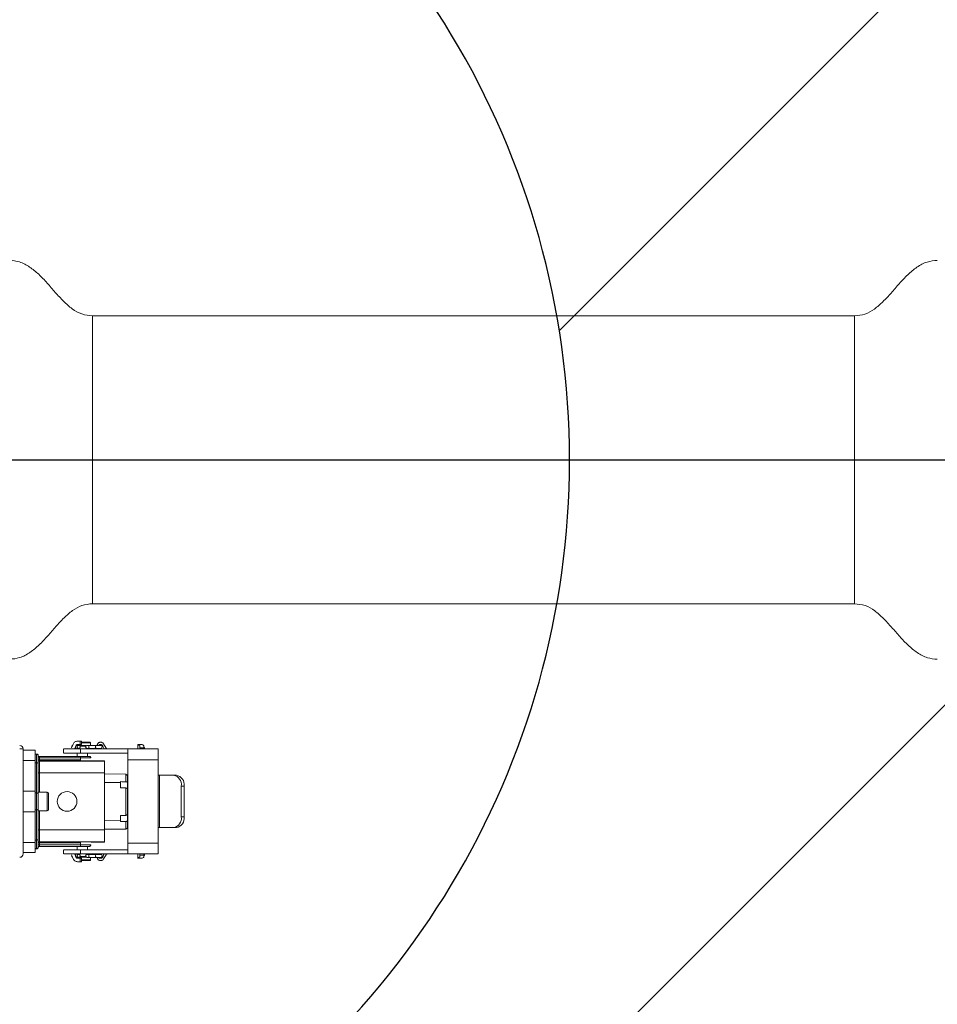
# Model space of a CAD drawing. Header units: millimetres. Extents: x 46 to 192, y 52 to 259.
# Tile 14 of 17: x 113 to 127, y 201 to 216. Entities that reach past the tile are written whole.
import ezdxf

# ---------------------------------------------------------------- set-up
doc = ezdxf.new("R2010")
doc.units = ezdxf.units.MM
doc.layers.add('标注层', color=3, linetype='Continuous')

msp = doc.modelspace()

# ---------------------------------------------------------------- hatches: boundary and pattern name
at = {"layer": '标注层'}
h = msp.add_hatch(dxfattribs=at)
h.set_pattern_fill('ANSI31', color=256, scale=2.5, style=0)
edge = h.paths.add_edge_path(flags=0)
edge.add_line((115.11589, 198.57319), (115.11589, 169.39951))
edge.add_arc((109.41589, 209.32468), 40.33, 278.125046, 441.874954)
edge.add_line((115.11589, 249.24985), (115.11589, 220.07617))
edge.add_arc((109.41589, 209.32468), 12.169, -62.069298, 62.069298, ccw=False)

# ---------------------------------------------------------------- linework, layer by layer
at = {"color": 7, "linetype": 'Continuous', "lineweight": 18}
for p, q in [((125.79089, 211.44968), (114.54089, 211.44968)), ((114.54089, 207.19968), (125.79089, 207.19968)), ((113.46589, 205.05468), (113.51589, 205.05468)), ((113.51589, 205.05468), (113.51589, 204.33468)), ((114.11089, 205.05484), (114.11089, 204.99453)), ((114.23019, 205.06911), (114.25528, 205.12638)), ((114.2757, 205.05468), (114.29786, 205.10525)), ((114.30935, 205.10699), (114.30289, 205.10525)), ((114.3367, 205.10718), (114.30931, 205.10718)), ((114.31589, 205.06218), (114.31589, 205.05468)), ((114.31915, 205.16968), (114.35748, 205.16968)), ((114.35748, 205.11968), (114.31915, 205.11968)), ((114.35748, 205.16968), (114.35748, 205.11968)), ((114.378, 205.16968), (114.35748, 205.16968)), ((114.378, 205.11968), (114.35748, 205.11968)), ((114.36136, 205.05468), (114.36136, 204.99468)), ((114.36136, 205.05468), (115.03248, 205.05468)), ((114.378, 205.16968), (114.378, 205.11968)), ((114.378, 205.15468), (114.50089, 205.15468)), ((114.49379, 205.10718), (114.46089, 205.10718)), ((114.46089, 205.06218), (114.49379, 205.06218)), ((114.46589, 205.05468), (114.46589, 205.06218)), ((114.59379, 205.10718), (114.49379, 205.10718)), ((114.49379, 205.06218), (114.59379, 205.06218)), ((114.51089, 205.14468), (114.50775, 205.1445)), ((114.51089, 205.10718), (114.51089, 205.14481)), ((114.66089, 205.10718), (114.59379, 205.10718)), ((114.59379, 205.06218), (114.66089, 205.06218)), ((114.60433, 205.10718), (114.61781, 205.13006)), ((114.61374, 205.06218), (114.61065, 205.05468)), ((114.63688, 205.10718), (114.64342, 205.11135)), ((114.64343, 205.11135), (114.63725, 205.10718)), ((114.71113, 205.05468), (114.69324, 205.09803)), ((114.70397, 205.13006), (114.74114, 205.06699)), ((115.03248, 205.05468), (115.06089, 205.05437)), ((115.03248, 205.05468), (115.51089, 205.05468)), ((115.27379, 205.11968), (115.21065, 205.11968)), ((115.21089, 205.11981), (115.21089, 205.05468)), ((115.23919, 205.09945), (115.24121, 205.09562)), ((115.23919, 205.08171), (115.23919, 205.09945)), ((115.24121, 205.07319), (115.24121, 205.09562)), ((115.24121, 205.05468), (115.24121, 205.07319)), ((115.24121, 205.07319), (115.30121, 205.07319)), ((115.27089, 205.11977), (115.27089, 205.11968)), ((115.30121, 205.07319), (115.30121, 205.09645)), ((115.30121, 205.08109), (115.30831, 205.07319)), ((115.30121, 205.07319), (115.30121, 205.05468)), ((115.30831, 205.07319), (115.30831, 205.05468)), ((113.51589, 205.03468), (113.69589, 205.03468)), ((113.69589, 204.88468), (113.69589, 205.03468)), ((113.69589, 204.97968), (113.71589, 204.97968)), ((113.69589, 204.97536), (113.71589, 204.97536)), ((113.71589, 204.97536), (113.71589, 204.97968)), ((113.71589, 204.97968), (113.71589, 204.97968)), ((113.71589, 204.85037), (113.71589, 204.97536)), ((113.74069, 204.95669), (113.74069, 204.9578)), ((113.74069, 204.9578), (113.74069, 204.9578)), ((113.74089, 204.9534), (113.74069, 204.95669)), ((113.74089, 204.92107), (113.75589, 204.92107)), ((113.75557, 204.94468), (113.75557, 204.94357)), ((114.31589, 204.94468), (113.75557, 204.94468)), ((114.36589, 204.94357), (113.75557, 204.94357)), ((113.75589, 204.94047), (113.75589, 204.92107)), ((113.75589, 204.92107), (113.75589, 204.89324)), ((113.75589, 204.92107), (114.36589, 204.92107)), ((114.3118, 204.9978), (114.3071, 204.98879)), ((114.31589, 204.99468), (114.31589, 204.94468)), ((114.36136, 204.99468), (115.03248, 204.99468)), ((114.36589, 204.92107), (114.36589, 204.94357)), ((114.36589, 204.92107), (114.36589, 204.89324)), ((114.46589, 204.94468), (114.46589, 204.99468)), ((114.49339, 204.94468), (114.46589, 204.94468)), ((115.03248, 204.99468), (115.06089, 204.99418)), ((113.51589, 204.88468), (113.69589, 204.88468)), ((113.69589, 204.43218), (113.69589, 204.88468)), ((113.69589, 204.85037), (113.71589, 204.85037)), ((113.71589, 204.40468), (113.71589, 204.85037)), ((113.75589, 204.89324), (113.74089, 204.89324)), ((113.74089, 204.39218), (113.74089, 204.83787)), ((113.75589, 204.89324), (114.36589, 204.89324)), ((113.75589, 204.87824), (113.75589, 204.87596)), ((114.36589, 204.87824), (113.75589, 204.87824)), ((113.75589, 204.87596), (113.75589, 204.70096)), ((114.71589, 204.87596), (113.75589, 204.87596)), ((114.36589, 204.89324), (114.36589, 204.87824)), ((114.71589, 204.87968), (114.53089, 204.87968)), ((114.71589, 204.87968), (114.71589, 204.87596)), ((114.71589, 204.87596), (114.71589, 204.70096)), ((115.06089, 203.66468), (115.06089, 204.89468)), ((115.06089, 204.89468), (115.51089, 204.89468)), ((115.51089, 204.89468), (115.51089, 204.66718)), ((113.75589, 204.70096), (113.74089, 204.70096)), ((113.75589, 204.70096), (114.71589, 204.70096)), ((114.71589, 204.70096), (114.71589, 203.8584)), ((115.03111, 204.68207), (114.71589, 204.68482)), ((115.06089, 204.62018), (115.05589, 204.62018)), ((115.06089, 204.60938), (115.05589, 204.60938)), ((115.52792, 204.66718), (115.51091, 204.66718)), ((115.51091, 203.89218), (115.51091, 204.66718)), ((115.52792, 204.66718), (115.52792, 203.89218)), ((115.73863, 204.66718), (115.52792, 204.66718)), ((115.78105, 204.66718), (115.73863, 204.66718)), ((114.95589, 204.57135), (114.95589, 204.55773)), ((114.95589, 204.48085), (114.95589, 204.55773)), ((114.95589, 204.48085), (115.03111, 204.48044)), ((115.03111, 204.48044), (115.03111, 204.07373)), ((115.05583, 204.55707), (115.05589, 204.55707)), ((115.05589, 204.5882), (115.06089, 204.5882)), ((115.05589, 204.55604), (115.05589, 204.55707)), ((115.05589, 204.55604), (115.05589, 204.46508)), ((115.06089, 204.55209), (115.05589, 204.55209)), ((115.06089, 204.52621), (115.05589, 204.52621)), ((115.06089, 204.48985), (115.05589, 204.48985)), ((115.06089, 204.48675), (115.05589, 204.48675)), ((115.05589, 204.08909), (115.05589, 204.46508)), ((115.85176, 204.50718), (115.89419, 204.50718)), ((115.85176, 204.05218), (115.85176, 204.50718)), ((115.89419, 204.50718), (115.89419, 204.05218)), ((113.69589, 204.43218), (113.51589, 204.43218)), ((113.51589, 204.22468), (113.51589, 204.33468)), ((113.69589, 204.12718), (113.69589, 204.43218)), ((113.71589, 204.40468), (113.69589, 204.40468)), ((113.71589, 204.15468), (113.71589, 204.40468)), ((113.87214, 204.41718), (113.74089, 204.41718)), ((113.89089, 204.39843), (113.89089, 204.16093)), ((113.51589, 204.22468), (113.51589, 203.50468)), ((113.51589, 204.12718), (113.69589, 204.12718)), ((113.69589, 204.15468), (113.71589, 204.15468)), ((113.69589, 203.67468), (113.69589, 204.12718)), ((113.71589, 203.70899), (113.71589, 204.15468)), ((113.74089, 203.72149), (113.74089, 204.16718)), ((113.74089, 204.14218), (113.87214, 204.14218)), ((114.95589, 204.07332), (115.03111, 204.07373)), ((114.95589, 203.99644), (114.95589, 204.07332)), ((115.05589, 203.99813), (115.05589, 204.08909)), ((115.06089, 204.06587), (115.05589, 204.06587)), ((115.06089, 204.02873), (115.05589, 204.02873)), ((115.85176, 204.05218), (115.89419, 204.05218)), ((114.95589, 203.99644), (114.95589, 203.98282)), ((115.05583, 203.9971), (115.05589, 203.9971)), ((115.05589, 203.9971), (115.05589, 203.99813)), ((115.06089, 203.98985), (115.05589, 203.98985)), ((115.06089, 203.98675), (115.05589, 203.98675)), ((115.06089, 203.97911), (115.05589, 203.97911)), ((115.06089, 203.96035), (115.05589, 203.96035)), ((115.05589, 203.92709), (115.06089, 203.92709)), ((115.51089, 203.89218), (115.51089, 203.66468)), ((115.52792, 203.89218), (115.51091, 203.89218)), ((115.52792, 203.89218), (115.73863, 203.89218)), ((115.73863, 203.89218), (115.78105, 203.89218)), ((113.74089, 203.8584), (113.75589, 203.8584)), ((113.75589, 203.8584), (113.75589, 203.6834)), ((114.71589, 203.8584), (113.75589, 203.8584)), ((114.71589, 203.86935), (115.03111, 203.87211)), ((114.71589, 203.8584), (114.71589, 203.6834)), ((113.51589, 203.67468), (113.69589, 203.67468)), ((113.69589, 203.70899), (113.71589, 203.70899)), ((113.69589, 203.52468), (113.69589, 203.67468)), ((113.71589, 203.584), (113.71589, 203.70899)), ((113.74069, 203.60267), (113.74089, 203.60596)), ((113.74069, 203.60155), (113.74069, 203.60267)), ((113.74089, 203.66612), (113.75589, 203.66612)), ((113.75589, 203.63829), (113.74089, 203.63829)), ((114.36589, 203.61579), (113.75557, 203.61579)), ((113.75557, 203.61579), (113.75557, 203.61468)), ((113.75557, 203.61468), (114.31589, 203.61468)), ((114.71589, 203.6834), (113.75589, 203.6834)), ((113.75589, 203.6834), (113.75589, 203.68112)), ((113.75589, 203.68112), (114.36589, 203.68112)), ((113.75589, 203.66612), (113.75589, 203.68112)), ((113.75589, 203.66612), (113.75589, 203.63829)), ((114.36589, 203.66612), (113.75589, 203.66612)), ((113.75589, 203.63829), (113.75589, 203.61889)), ((113.75589, 203.63829), (114.36589, 203.63829)), ((114.31589, 203.61468), (114.31589, 203.56468)), ((114.36589, 203.66612), (114.36589, 203.68112)), ((114.36589, 203.66612), (114.36589, 203.63829)), ((114.36589, 203.61579), (114.36589, 203.63829)), ((114.46589, 203.56468), (114.46589, 203.61468)), ((114.46589, 203.61468), (114.49339, 203.61468)), ((114.71589, 203.67968), (114.53089, 203.67968)), ((114.71589, 203.6834), (114.71589, 203.67968)), ((115.51089, 203.66468), (115.06089, 203.66468)), ((113.51589, 203.52468), (113.69589, 203.52468)), ((113.69589, 203.584), (113.71589, 203.584)), ((113.69589, 203.57968), (113.71589, 203.57968)), ((113.71589, 203.57968), (113.71589, 203.584)), ((114.11089, 203.56483), (114.11089, 203.50452)), ((114.25528, 203.43298), (114.23019, 203.49025)), ((114.2757, 203.50468), (114.29786, 203.45411)), ((114.30289, 203.45411), (114.30935, 203.45237)), ((114.3105, 203.50534), (114.30685, 203.49852)), ((114.30931, 203.45218), (114.3367, 203.45218)), ((114.31589, 203.50468), (114.31589, 203.49718)), ((114.34533, 203.45468), (114.45058, 203.45468)), ((114.35498, 203.46468), (114.44073, 203.46468)), ((114.36136, 203.50468), (114.36136, 203.56468)), ((115.03248, 203.56468), (114.36136, 203.56468)), ((115.03248, 203.50468), (114.36136, 203.50468)), ((114.49379, 203.49718), (114.46089, 203.49718)), ((114.46089, 203.45218), (114.49379, 203.45218)), ((114.46589, 203.49718), (114.46589, 203.50468)), ((114.59379, 203.49718), (114.49379, 203.49718)), ((114.49379, 203.45218), (114.59379, 203.45218)), ((114.51089, 203.41455), (114.51089, 203.45218)), ((114.66089, 203.49718), (114.59379, 203.49718)), ((114.59379, 203.45218), (114.66089, 203.45218)), ((114.61781, 203.4293), (114.60433, 203.45218)), ((114.614, 203.49718), (114.60976, 203.50686)), ((114.69324, 203.46133), (114.71113, 203.50468)), ((114.74114, 203.49237), (114.70397, 203.4293)), ((115.06089, 203.56518), (115.03248, 203.56468)), ((115.03248, 203.50468), (115.06089, 203.50499)), ((115.51089, 203.50468), (115.03248, 203.50468)), ((115.21089, 203.50468), (115.21089, 203.43785)), ((115.23919, 203.49468), (115.23919, 203.50468)), ((115.24121, 203.46374), (115.23919, 203.45991)), ((115.24121, 203.48617), (115.24121, 203.50468)), ((115.24121, 203.46374), (115.24121, 203.48617)), ((115.30121, 203.48617), (115.24121, 203.48617)), ((115.30121, 203.50468), (115.30121, 203.48617)), ((115.30121, 203.46291), (115.30121, 203.48617)), ((115.30831, 203.48617), (115.30121, 203.47827)), ((115.30831, 203.50468), (115.30831, 203.48617)), ((114.31915, 203.43968), (114.35748, 203.43968)), ((114.35748, 203.38968), (114.31915, 203.38968)), ((114.378, 203.43968), (114.35748, 203.43968)), ((114.35748, 203.43968), (114.35748, 203.38968)), ((114.378, 203.38968), (114.35748, 203.38968)), ((114.378, 203.43968), (114.378, 203.38968)), ((114.378, 203.40468), (114.50089, 203.40468)), ((114.5083, 203.41487), (114.51089, 203.41468)), ((115.21077, 203.43968), (115.27374, 203.43968)), ((115.27089, 203.43968), (115.27089, 203.43959))]:
    msp.add_line(p, q, dxfattribs=at)
at = {"color": 8, "linetype": 'Continuous', "lineweight": 18}
for p, q in [((114.54089, 211.44968), (114.54089, 207.19968)), ((125.79089, 211.44968), (125.79089, 209.32468)), ((125.79089, 209.32468), (125.79089, 207.19968)), ((114.23585, 205.08468), (114.23597, 205.08231)), ((114.45058, 205.10468), (114.33752, 205.10468)), ((113.75557, 204.94468), (113.75557, 204.94468)), ((113.75589, 204.70096), (113.75589, 204.41718)), ((114.71589, 204.55982), (114.95589, 204.55773)), ((113.87214, 204.14218), (113.87214, 204.41718)), ((113.75589, 204.14218), (113.75589, 203.8584)), ((114.95589, 203.99644), (114.71589, 203.99435)), ((115.06089, 203.95483), (115.05589, 203.95483)), ((115.06089, 203.94568), (115.05589, 203.94568))]:
    msp.add_line(p, q, dxfattribs=at)
at = {"color": 8, "linetype": 'Continuous', "lineweight": 18, "flags": 128}
for points in [[(114.48609, 205.08468), (114.48668, 205.09329), (114.48835, 205.10059), (114.49084, 205.10547), (114.49379, 205.10718)], [(114.49379, 205.06218), (114.49084, 205.06389), (114.48835, 205.06877), (114.48668, 205.07607), (114.48609, 205.08468)], [(114.59379, 205.06218), (114.59084, 205.06389), (114.58835, 205.06877), (114.58668, 205.07607), (114.58609, 205.08468), (114.58668, 205.09329), (114.58835, 205.10059), (114.59084, 205.10547), (114.59379, 205.10718), (114.59379, 205.10718)], [(114.48609, 203.47468), (114.48668, 203.48329), (114.48835, 203.49059), (114.49084, 203.49547), (114.49379, 203.49718)], [(114.49379, 203.45218), (114.49084, 203.45389), (114.48835, 203.45877), (114.48668, 203.46607), (114.48609, 203.47468)], [(114.58609, 203.47468), (114.58668, 203.48329), (114.58835, 203.49059), (114.59084, 203.49547), (114.59379, 203.49718)], [(114.59379, 203.45218), (114.59084, 203.45389), (114.58835, 203.45877), (114.58668, 203.46607), (114.58609, 203.47468)]]:
    msp.add_lwpolyline(points, dxfattribs=at)
at = {"color": 7, "linetype": 'Continuous', "lineweight": 18, "flags": 128}
for points in [[(113.71589, 204.85037), (113.72077, 204.85013), (113.72546, 204.84942), (113.72978, 204.84826), (113.73357, 204.84671), (113.73668, 204.84482), (113.73899, 204.84265), (113.74041, 204.84031), (113.74089, 204.83787)], [(113.74089, 204.39218), (113.74041, 204.39462), (113.73899, 204.39696), (113.73668, 204.39912), (113.73357, 204.40102), (113.72978, 204.40257), (113.72546, 204.40373), (113.72077, 204.40444), (113.71589, 204.40468)], [(113.71589, 204.15468), (113.72077, 204.15492), (113.72546, 204.15563), (113.72978, 204.15679), (113.73357, 204.15834), (113.73668, 204.16024), (113.73899, 204.1624), (113.74041, 204.16474), (113.74089, 204.16718)], [(113.71589, 203.70899), (113.72077, 203.70923), (113.72546, 203.70994), (113.72978, 203.7111), (113.73357, 203.71265), (113.73668, 203.71454), (113.73899, 203.71671), (113.74041, 203.71905), (113.74089, 203.72149)]]:
    msp.add_lwpolyline(points, dxfattribs=at)
at = {"color": 7, "linetype": 'Continuous', "lineweight": 18}
for centre, radius, start, end in [((113.46589, 205.05468), 0.05, 0, 90), ((114.25684, 205.08468), 0.0225, 120.188618, 192.486676), ((114.46089, 205.08468), 0.0225, 90, 270), ((114.66089, 205.08468), 0.0225, 0, 90), ((114.66089, 205.08468), 0.0225, 270, 0), ((113.75557, 204.95857), 0.015, 187.18415, 270.000522), ((113.75493, 204.95452), 0.01408, 184.544109, 273.917478), ((113.75589, 204.89096), 0.015, 180.001353, 270.001137), ((115.03089, 204.65707), 0.025, 0, 89.5), ((115.71034, 204.52718), 0.14283, 351.950591, 78.578193), ((115.75277, 204.52718), 0.14283, 351.950316, 78.578468), ((113.87214, 204.39843), 0.01875, 0, 90), ((114.16589, 204.27968), 0.145, 0, 180), ((114.16589, 204.27968), 0.145, 180, 0), ((113.87214, 204.16093), 0.01875, 270, 0), ((115.71034, 204.03218), 0.14283, 281.421825, 8.049401), ((115.75277, 204.03218), 0.14283, 281.42155, 8.049676), ((115.03089, 203.8971), 0.025, 270.5, 0), ((113.75557, 203.60079), 0.015, 89.999193, 172.816034), ((113.75589, 203.6684), 0.015, 89.998729, 179.998825), ((113.75589, 203.66612), 0.015, 89.998659, 179.998895), ((113.75493, 203.60484), 0.01408, 86.082719, 175.455693), ((113.46589, 203.50468), 0.05, 270, 0), ((114.25684, 203.47468), 0.0225, 167.513324, 239.811382), ((114.46089, 203.47468), 0.0225, 90, 270), ((114.66089, 203.47468), 0.0225, 0, 90), ((114.66089, 203.47468), 0.0225, 270, 0)]:
    msp.add_arc(centre, radius, start, end, dxfattribs=at)
at = {"color": 8, "linetype": 'Continuous', "lineweight": 18}
for centre, radius, start, end in [((114.25844, 205.08475), 0.02259, 126.504771, 180.188263), ((114.2585, 203.47465), 0.02266, 173.906303, 233.418156)]:
    msp.add_arc(centre, radius, start, end, dxfattribs=at)
at = {"color": 7, "linetype": 'Continuous', "lineweight": 18}
for centre, major_axis, ratio, start_param, end_param in [((113.75557, 204.95968), (0, -0.015), 0.99996192, 4.83774841, 6.28318533), ((133.59615, 204.39505), (43.60328, -0.27402), 0.00150084, 2.01061959, 2.01252756), ((115.03089, 204.46508), (0.025, 0), 0.61444471, 0, 1.56206968), ((115.03089, 204.55604), (0.025, 0), 0.61444471, 0, 0.06691625), ((115.03089, 204.08909), (0.025, 0), 0.61444471, 4.72111563, 6.28318531), ((133.59615, 204.15912), (43.60328, 0.27402), 0.00150084, 4.27065775, 4.27256572), ((115.03089, 203.99813), (0.025, 0), 0.61444471, 6.21626906, 6.28318531)]:
    msp.add_ellipse(centre, major_axis=major_axis, ratio=ratio, start_param=start_param, end_param=end_param, dxfattribs=at)
for points, knots in [([(114.54089, 211.44968), (114.48688, 211.45549), (114.37917, 211.46709), (114.23552, 211.55341), (114.10894, 211.66644), (113.98997, 211.79874), (113.87255, 211.93558), (113.75045, 212.06584), (113.61708, 212.17569), (113.47155, 212.25517), (113.36643, 212.26555), (113.31736, 212.27039)], [0, 0, 0, 0, 0.10608349, 0.21156917, 0.32335454, 0.44140937, 0.56230955, 0.67975601, 0.79317386, 0.90343127, 1, 1, 1, 1]), ([(127.01394, 212.27023), (126.96401, 212.26521), (126.85701, 212.25444), (126.70937, 212.17222), (126.57433, 212.0592), (126.45138, 211.92661), (126.33408, 211.78976), (126.21616, 211.65977), (126.09126, 211.54989), (125.9497, 211.46644), (125.84395, 211.45528), (125.79089, 211.44968)], [0, 0, 0, 0, 0.098259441, 0.210583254, 0.32630271, 0.446109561, 0.566988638, 0.68267327, 0.792190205, 0.895718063, 1, 1, 1, 1]), ([(113.31784, 206.37912), (113.36777, 206.38415), (113.47476, 206.39492), (113.62241, 206.47714), (113.75745, 206.59016), (113.8804, 206.72274), (113.99769, 206.8596), (114.11562, 206.98959), (114.24051, 207.09947), (114.38208, 207.18292), (114.48782, 207.19408), (114.54089, 207.19968)], [0, 0, 0, 0, 0.098258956, 0.210582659, 0.326302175, 0.446108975, 0.566988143, 0.682673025, 0.792190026, 0.895717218, 1, 1, 1, 1]), ([(125.79089, 207.19968), (125.84489, 207.19386), (125.9526, 207.18227), (126.09626, 207.09595), (126.22284, 206.98292), (126.3418, 206.85062), (126.45923, 206.71377), (126.58133, 206.58352), (126.7147, 206.47367), (126.86023, 206.39419), (126.96534, 206.38381), (127.01442, 206.37897)], [0, 0, 0, 0, 0.10608258, 0.21156894, 0.32335437, 0.44140888, 0.56230885, 0.67975537, 0.7931733, 0.90343129, 1, 1, 1, 1]), ([(114.11662, 205.05468), (114.11559, 205.05468), (114.11255, 205.05468), (114.15757, 205.05468), (114.24153, 205.05468), (114.32141, 205.05468), (114.36136, 205.05468)], [0, 0, 0, 0, 0.14700725, 0.43133842, 0.71566862, 1, 1, 1, 1]), ([(114.25528, 205.12638), (114.25859, 205.13256), (114.26522, 205.14493), (114.28084, 205.15869), (114.29915, 205.16793), (114.31249, 205.1691), (114.31915, 205.16968)], [0, 0, 0, 0, 0.24999988, 0.49999839, 0.75000011, 1, 1, 1, 1]), ([(114.29045, 205.08468), (114.29022, 205.08132), (114.28976, 205.07468), (114.29256, 205.06636), (114.29677, 205.06399), (114.29961, 205.0624)], [0, 0, 0, 0, 0.24968833, 0.49326332, 1, 1, 1, 1]), ([(114.30289, 205.10525), (114.30153, 205.10431), (114.29963, 205.103), (114.29688, 205.09981), (114.29514, 205.09732), (114.29359, 205.09452), (114.29224, 205.0914), (114.29111, 205.08801), (114.29068, 205.08586), (114.29045, 205.08468)], [0, 0, 0, 0, 0.29220892, 0.40651213, 0.51320562, 0.61822442, 0.7215244, 0.84767723, 1, 1, 1, 1]), ([(114.29786, 205.10525), (114.29897, 205.10731), (114.30118, 205.11144), (114.30637, 205.116), (114.31246, 205.11912), (114.31691, 205.11949), (114.31915, 205.11968)], [0, 0, 0, 0, 0.2506174, 0.49993885, 0.74780591, 1, 1, 1, 1]), ([(114.31379, 205.08468), (114.31412, 205.08762), (114.31478, 205.09351), (114.31989, 205.101), (114.3272, 205.10601), (114.33589, 205.10777), (114.34458, 205.10601), (114.35188, 205.101), (114.35699, 205.09351), (114.35766, 205.08762), (114.35799, 205.08468)], [0, 0, 0, 0, 0.125001, 0.24999975, 0.37499912, 0.49999968, 0.62499829, 0.74999932, 0.87499951, 1, 1, 1, 1]), ([(114.35799, 205.08468), (114.35766, 205.08173), (114.35699, 205.07585), (114.35188, 205.06836), (114.34458, 205.06335), (114.33589, 205.06159), (114.3272, 205.06335), (114.31989, 205.06836), (114.31478, 205.07585), (114.31412, 205.08173), (114.31379, 205.08468)], [0, 0, 0, 0, 0.12499945, 0.249999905, 0.375001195, 0.500000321, 0.625001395, 0.750001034, 0.875000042, 1, 1, 1, 1]), ([(114.33967, 205.11968), (114.33744, 205.11949), (114.333, 205.1191), (114.32692, 205.11601), (114.32169, 205.11146), (114.31949, 205.10733), (114.31838, 205.10525)], [0, 0, 0, 0, 0.25061844, 0.49994168, 0.74780604, 1, 1, 1, 1]), ([(114.35469, 205.09468), (114.36244, 205.09468), (114.38232, 205.09468), (114.41376, 205.09468), (114.43318, 205.09468), (114.44111, 205.09468)], [0, 0, 0, 0, 0.27432613, 0.70367927, 1, 1, 1, 1]), ([(114.44111, 205.09468), (114.43447, 205.09468), (114.42066, 205.09468), (114.39774, 205.09468), (114.37512, 205.09468), (114.36118, 205.09468), (114.35476, 205.09468)], [0, 0, 0, 0, 0.24513067, 0.50960359, 0.77407818, 1, 1, 1, 1]), ([(114.51089, 205.14468), (114.51076, 205.14594), (114.51055, 205.14787), (114.5093, 205.1502), (114.50801, 205.1518), (114.50641, 205.15309), (114.50409, 205.15434), (114.50215, 205.15455), (114.50089, 205.15468)], [0, 0, 0, 0, 0.23944884, 0.36834297, 0.49996893, 0.63160664, 0.76051755, 1, 1, 1, 1]), ([(114.58064, 205.06699), (114.5794, 205.06521), (114.57693, 205.06164), (114.57163, 205.05776), (114.5656, 205.05517), (114.56127, 205.05484), (114.5591, 205.05468)], [0, 0, 0, 0, 0.25000053, 0.50000314, 0.75000167, 1, 1, 1, 1]), ([(114.61781, 205.13006), (114.62029, 205.13363), (114.62524, 205.14075), (114.63584, 205.14856), (114.6479, 205.15356), (114.66089, 205.15524), (114.67388, 205.15356), (114.68594, 205.14856), (114.69653, 205.14075), (114.70149, 205.13363), (114.70397, 205.13006)], [0, 0, 0, 0, 0.1250002, 0.2499996, 0.37500041, 0.50000089, 0.62499959, 0.7500004, 0.8749998, 1, 1, 1, 1]), ([(114.69324, 205.09803), (114.69167, 205.10111), (114.68852, 205.10727), (114.68059, 205.11415), (114.67124, 205.11872), (114.66089, 205.12017), (114.65059, 205.1187), (114.64118, 205.11434), (114.63643, 205.10953), (114.63412, 205.10718)], [0, 0, 0, 0, 0.14384253, 0.28749094, 0.43105383, 0.57500747, 0.71857117, 0.86252632, 1, 1, 1, 1]), ([(114.64343, 205.11135), (114.6463, 205.1125), (114.6519, 205.11473), (114.66088, 205.11551), (114.66986, 205.11474), (114.67546, 205.1125), (114.67833, 205.11136)], [0, 0, 0, 0, 0.25639505, 0.50000441, 0.743613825, 1, 1, 1, 1]), ([(114.69345, 205.09752), (114.69137, 205.10045), (114.68732, 205.10615), (114.68128, 205.10965), (114.67833, 205.11136)], [0, 0, 0, 0, 0.513364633, 1, 1, 1, 1]), ([(114.67834, 205.11136), (114.68125, 205.10984), (114.68731, 205.10667), (114.69155, 205.10034), (114.69375, 205.09705)], [0, 0, 0, 0, 0.48052681, 1, 1, 1, 1]), ([(114.76267, 205.05468), (114.76051, 205.05484), (114.75618, 205.05517), (114.75015, 205.05776), (114.74485, 205.06164), (114.74237, 205.06521), (114.74114, 205.06699)], [0, 0, 0, 0, 0.24999833, 0.49999686, 0.74999947, 1, 1, 1, 1]), ([(115.06089, 205.05437), (115.06089, 205.0509), (115.06089, 205.04396), (115.06089, 205.00658), (115.06089, 204.95507), (115.06089, 204.91481), (115.06089, 204.89468)], [0, 0, 0, 0, 0.249999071, 0.500000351, 0.750000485, 1, 1, 1, 1]), ([(115.21347, 205.11787), (115.2143, 205.11808), (115.21659, 205.11865), (115.23037, 205.10694), (115.23919, 205.09945)], [0, 0, 0, 0, 0.36035292, 1, 1, 1, 1]), ([(115.29498, 205.10676), (115.28679, 205.11221), (115.27526, 205.11987), (115.27412, 205.11848), (115.27379, 205.11807)], [0, 0, 0, 0, 0.710628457, 1, 1, 1, 1]), ([(115.29498, 205.10676), (115.29677, 205.10531), (115.30043, 205.10234), (115.30095, 205.09844), (115.30121, 205.09645)], [0, 0, 0, 0, 0.48912047, 1, 1, 1, 1]), ([(115.51089, 205.05468), (115.51089, 205.05227), (115.51089, 205.04746), (115.51089, 205.01047), (115.51089, 204.95758), (115.51089, 204.91565), (115.51089, 204.89468)], [0, 0, 0, 0, 0.25000062, 0.50000177, 0.75000033, 1, 1, 1, 1]), ([(113.71589, 204.97968), (113.7189, 204.97936), (113.72493, 204.97873), (113.73275, 204.9738), (113.73862, 204.96666), (113.74, 204.96076), (113.74069, 204.9578)], [0, 0, 0, 0, 0.25000078, 0.50000083, 0.75000202, 1, 1, 1, 1]), ([(113.71589, 204.97536), (113.71916, 204.97499), (113.72572, 204.97423), (113.73398, 204.96845), (113.73976, 204.96019), (113.74051, 204.95364), (113.74089, 204.95036)], [0, 0, 0, 0, 0.25000043, 0.49999909, 0.75000149, 1, 1, 1, 1]), ([(113.74089, 204.83787), (113.74089, 204.85375), (113.74089, 204.88605), (113.74089, 204.92173), (113.74089, 204.94557), (113.74089, 204.94878), (113.74089, 204.95036)], [0, 0, 0, 0, 0.245739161, 0.499998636, 0.754261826, 1, 1, 1, 1]), ([(113.75557, 204.94357), (113.75563, 204.94342), (113.75573, 204.94312), (113.75584, 204.94135), (113.75589, 204.94047)], [0, 0, 0, 0, 0.49999241, 1, 1, 1, 1]), ([(114.11662, 204.99468), (114.11559, 204.99468), (114.11255, 204.99468), (114.15757, 204.99468), (114.24153, 204.99468), (114.32141, 204.99468), (114.36136, 204.99468)], [0, 0, 0, 0, 0.14700725, 0.43133842, 0.71566862, 1, 1, 1, 1]), ([(114.31589, 204.94468), (114.31632, 204.94463), (114.31715, 204.94453), (114.32347, 204.94439), (114.33238, 204.94428), (114.34639, 204.94416), (114.36616, 204.94406), (114.39089, 204.94401), (114.41562, 204.94406), (114.43539, 204.94416), (114.44939, 204.94428), (114.45831, 204.94439), (114.46463, 204.94453), (114.46546, 204.94463), (114.46589, 204.94468)], [0, 0, 0, 0, 0.07750631, 0.1507614, 0.2197573, 0.28449619, 0.40069167, 0.49999989, 0.59930497, 0.71549825, 0.78023547, 0.8492349, 0.92249054, 1, 1, 1, 1]), ([(114.49339, 204.94468), (114.49277, 204.94459), (114.49154, 204.94442), (114.48136, 204.94419), (114.46649, 204.94398), (114.44463, 204.94379), (114.41149, 204.94361), (114.38231, 204.94358), (114.36589, 204.94357)], [0, 0, 0, 0, 0.14664356, 0.2930677, 0.42896239, 0.56497368, 0.75505052, 1, 1, 1, 1]), ([(114.51066, 204.92197), (114.5092, 204.92189), (114.50506, 204.92165), (114.47408, 204.92133), (114.425, 204.92108), (114.3856, 204.92107), (114.36589, 204.92107)], [0, 0, 0, 0, 0.15252804, 0.43488427, 0.71735685, 1, 1, 1, 1]), ([(114.49339, 204.94468), (114.49634, 204.94437), (114.49961, 204.94403), (114.50497, 204.94166), (114.50874, 204.93904), (114.51232, 204.9346), (114.51513, 204.92936), (114.51559, 204.92501), (114.51589, 204.92218)], [0, 0, 0, 0, 0.24954236, 0.27624159, 0.49955396, 0.63131187, 0.76032683, 1, 1, 1, 1]), ([(114.50433, 204.92177), (114.50688, 204.92181), (114.51451, 204.92193), (114.51534, 204.92208), (114.51589, 204.92218)], [0, 0, 0, 0, 0.33362648, 1, 1, 1, 1]), ([(114.51316, 204.92174), (114.51373, 204.92487), (114.51487, 204.93115), (114.51047, 204.93643), (114.50825, 204.93907)], [0, 0, 0, 0, 0.49813277, 1, 1, 1, 1]), ([(113.75589, 204.87824), (113.75589, 204.87848), (113.75589, 204.87896), (113.75589, 204.88244), (113.75589, 204.88738), (113.75589, 204.89129), (113.75589, 204.89324)], [0, 0, 0, 0, 0.24999082, 0.49999408, 0.74999601, 1, 1, 1, 1]), ([(114.53089, 204.87968), (114.53034, 204.87959), (114.52895, 204.87937), (114.51703, 204.87907), (114.49663, 204.87878), (114.46869, 204.87853), (114.42473, 204.8783), (114.38708, 204.87826), (114.36589, 204.87824)], [0, 0, 0, 0, 0.11642223, 0.29323141, 0.41465344, 0.56536729, 0.75534331, 1, 1, 1, 1]), ([(115.03113, 204.57093), (115.03115, 204.58249), (115.0312, 204.61011), (115.03123, 204.64751), (115.03119, 204.67643), (115.03114, 204.68019), (115.03111, 204.68207)], [0, 0, 0, 0, 0.1933998, 0.46226537, 0.73112853, 1, 1, 1, 1]), ([(115.05589, 204.55707), (115.05589, 204.56378), (115.05589, 204.5772), (115.05589, 204.60244), (115.05589, 204.62982), (115.05589, 204.6526), (115.05589, 204.65557), (115.05589, 204.65707)], [0, 0, 0, 0, 0.12859361, 0.25714102, 0.50420135, 0.75123862, 1, 1, 1, 1]), ([(115.03113, 204.57093), (115.03365, 204.57079), (115.03877, 204.57049), (115.04568, 204.56839), (115.05125, 204.5652), (115.05485, 204.56126), (115.05552, 204.55841), (115.05583, 204.55707)], [0, 0, 0, 0, 0.18973749, 0.38502794, 0.58678274, 0.80656557, 1, 1, 1, 1]), ([(113.74089, 204.16718), (113.74089, 204.18462), (113.74089, 204.2201), (113.74089, 204.27968), (113.74089, 204.33926), (113.74089, 204.37474), (113.74089, 204.39218)], [0, 0, 0, 0, 0.245666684, 0.499999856, 0.754333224, 1, 1, 1, 1]), ([(115.03111, 203.87211), (115.03114, 203.87398), (115.03119, 203.87774), (115.03123, 203.90666), (115.0312, 203.94406), (115.03115, 203.97168), (115.03113, 203.98324)], [0, 0, 0, 0, 0.26887166, 0.53773509, 0.80660056, 1, 1, 1, 1]), ([(115.03113, 203.98324), (115.03365, 203.98338), (115.03877, 203.98368), (115.04568, 203.98578), (115.05125, 203.98897), (115.05485, 203.99291), (115.05552, 203.99576), (115.05583, 203.9971)], [0, 0, 0, 0, 0.18973742, 0.3850278, 0.58678275, 0.80656564, 1, 1, 1, 1]), ([(115.05589, 203.8971), (115.05589, 203.89749), (115.05589, 203.89825), (115.05589, 203.90642), (115.05589, 203.92496), (115.05589, 203.95808), (115.05589, 203.98406), (115.05589, 203.9971)], [0, 0, 0, 0, 0.12859538, 0.25714377, 0.50420506, 0.75124229, 1, 1, 1, 1]), ([(113.71589, 203.584), (113.71916, 203.58437), (113.72572, 203.58513), (113.73398, 203.59091), (113.73976, 203.59917), (113.74051, 203.60572), (113.74089, 203.609)], [0, 0, 0, 0, 0.25000066, 0.49999932, 0.74999973, 1, 1, 1, 1]), ([(113.71589, 203.57968), (113.7189, 203.58), (113.72493, 203.58063), (113.73275, 203.58556), (113.73862, 203.5927), (113.74, 203.5986), (113.74069, 203.60155)], [0, 0, 0, 0, 0.250000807, 0.499999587, 0.750000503, 1, 1, 1, 1]), ([(113.75557, 203.61468), (113.75536, 203.61468), (113.75477, 203.61467), (113.75297, 203.61452), (113.74964, 203.61372), (113.74546, 203.61117), (113.74194, 203.60686), (113.74111, 203.60332), (113.74069, 203.60155)], [0, 0, 0, 0, 0.03008351, 0.081964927, 0.250751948, 0.500504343, 0.750253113, 1, 1, 1, 1]), ([(113.74089, 203.609), (113.74089, 203.61058), (113.74089, 203.61379), (113.74089, 203.63763), (113.74089, 203.67331), (113.74089, 203.70561), (113.74089, 203.72149)], [0, 0, 0, 0, 0.24573816, 0.50000145, 0.75426082, 1, 1, 1, 1]), ([(113.75589, 203.61889), (113.75584, 203.61801), (113.75573, 203.61624), (113.75563, 203.61594), (113.75557, 203.61579)], [0, 0, 0, 0, 0.50000784, 1, 1, 1, 1]), ([(114.31589, 203.61468), (114.3169, 203.61476), (114.31846, 203.61489), (114.32779, 203.61504), (114.33747, 203.61515), (114.34942, 203.61523), (114.36686, 203.61531), (114.39089, 203.61535), (114.41491, 203.61531), (114.43235, 203.61523), (114.4443, 203.61515), (114.45398, 203.61504), (114.46332, 203.61489), (114.46488, 203.61476), (114.46589, 203.61468)], [0, 0, 0, 0, 0.11972694, 0.18502398, 0.2500168, 0.31480617, 0.38027544, 0.49999985, 0.61972504, 0.68507414, 0.74998313, 0.81485909, 0.88027306, 1, 1, 1, 1]), ([(114.36589, 203.68112), (114.38166, 203.68111), (114.4118, 203.68109), (114.45252, 203.68092), (114.48431, 203.6807), (114.51106, 203.6804), (114.528, 203.68005), (114.53004, 203.67979), (114.53089, 203.67968)], [0, 0, 0, 0, 0.18255928, 0.34882725, 0.51188279, 0.6498691, 0.8553678, 1, 1, 1, 1]), ([(114.36589, 203.63829), (114.38251, 203.63828), (114.4136, 203.63826), (114.45247, 203.63809), (114.47978, 203.6379), (114.49956, 203.63771), (114.51315, 203.63748), (114.51498, 203.63728), (114.51589, 203.63718)], [0, 0, 0, 0, 0.21129777, 0.39508322, 0.55134192, 0.68002933, 0.84011974, 1, 1, 1, 1]), ([(114.49339, 203.61468), (114.49285, 203.61476), (114.49155, 203.61494), (114.48035, 203.6152), (114.46305, 203.61542), (114.44086, 203.61559), (114.40865, 203.61576), (114.38117, 203.61578), (114.36589, 203.61579)], [0, 0, 0, 0, 0.13443458, 0.32062311, 0.45512607, 0.58981461, 0.77193654, 1, 1, 1, 1]), ([(114.49339, 203.61468), (114.49634, 203.61499), (114.49961, 203.61533), (114.50497, 203.6177), (114.50874, 203.62032), (114.51232, 203.62476), (114.51513, 203.63), (114.51559, 203.63435), (114.51589, 203.63718)], [0, 0, 0, 0, 0.24954252, 0.27624082, 0.49955322, 0.63131115, 0.7603281, 1, 1, 1, 1]), ([(114.50843, 203.62044), (114.51059, 203.62308), (114.51488, 203.62833), (114.51373, 203.63453), (114.51315, 203.63762)], [0, 0, 0, 0, 0.50191562, 1, 1, 1, 1]), ([(115.06089, 203.66468), (115.06089, 203.64455), (115.06089, 203.60429), (115.06089, 203.55278), (115.06089, 203.5154), (115.06089, 203.50846), (115.06089, 203.50499)], [0, 0, 0, 0, 0.24999969, 0.49999974, 0.75000089, 1, 1, 1, 1]), ([(115.51089, 203.50468), (115.51089, 203.50708), (115.51089, 203.5119), (115.51089, 203.54889), (115.51089, 203.60178), (115.51089, 203.64371), (115.51089, 203.66468)], [0, 0, 0, 0, 0.25000061, 0.5000017, 0.75000034, 1, 1, 1, 1]), ([(114.36136, 203.56468), (114.32141, 203.56468), (114.24153, 203.56468), (114.15757, 203.56468), (114.11255, 203.56468), (114.11559, 203.56468), (114.11662, 203.56468)], [0, 0, 0, 0, 0.28433138, 0.56866158, 0.85299275, 1, 1, 1, 1]), ([(114.36136, 203.50468), (114.32141, 203.50468), (114.24153, 203.50468), (114.15757, 203.50468), (114.11255, 203.50468), (114.11559, 203.50468), (114.11662, 203.50468)], [0, 0, 0, 0, 0.28433138, 0.56866158, 0.85299275, 1, 1, 1, 1]), ([(114.29961, 203.49696), (114.29677, 203.49536), (114.29256, 203.493), (114.28976, 203.48468), (114.29022, 203.47804), (114.29045, 203.47468)], [0, 0, 0, 0, 0.50673637, 0.75031155, 1, 1, 1, 1]), ([(114.29045, 203.47468), (114.29068, 203.4735), (114.29111, 203.47135), (114.29224, 203.46796), (114.29359, 203.46484), (114.29514, 203.46204), (114.29688, 203.45955), (114.29963, 203.45636), (114.30153, 203.45505), (114.30289, 203.45411)], [0, 0, 0, 0, 0.15230662, 0.27847268, 0.38173562, 0.48679005, 0.59344332, 0.70778918, 1, 1, 1, 1]), ([(114.31915, 203.43968), (114.31692, 203.43987), (114.31248, 203.44026), (114.3064, 203.44335), (114.30117, 203.4479), (114.29897, 203.45203), (114.29786, 203.45411)], [0, 0, 0, 0, 0.25061456, 0.4999369, 0.74780539, 1, 1, 1, 1]), ([(114.31379, 203.47468), (114.31412, 203.47762), (114.31478, 203.48351), (114.31989, 203.491), (114.3272, 203.49601), (114.33589, 203.49777), (114.34458, 203.49601), (114.35188, 203.491), (114.35699, 203.48351), (114.35766, 203.47762), (114.35799, 203.47468)], [0, 0, 0, 0, 0.12500016, 0.24999904, 0.37499892, 0.49999968, 0.62499849, 0.75000002, 0.87500035, 1, 1, 1, 1]), ([(114.35799, 203.47468), (114.35766, 203.47174), (114.35699, 203.46585), (114.35188, 203.45836), (114.34458, 203.45335), (114.33589, 203.45159), (114.3272, 203.45335), (114.31989, 203.45836), (114.31478, 203.46585), (114.31412, 203.47174), (114.31379, 203.47468)], [0, 0, 0, 0, 0.12499967, 0.25000001, 0.37500156, 0.50000032, 0.62500103, 0.75000093, 0.87499983, 1, 1, 1, 1]), ([(114.31838, 203.45411), (114.31949, 203.45205), (114.3217, 203.44792), (114.3269, 203.44336), (114.33298, 203.44024), (114.33743, 203.43987), (114.33967, 203.43968)], [0, 0, 0, 0, 0.250616, 0.49993283, 0.74780108, 1, 1, 1, 1]), ([(114.44136, 203.46402), (114.43867, 203.46405), (114.43261, 203.46413), (114.42537, 203.4636), (114.42054, 203.46264), (114.41931, 203.4617), (114.4191, 203.46135), (114.41904, 203.4611), (114.41905, 203.46086), (114.41915, 203.46061), (114.41933, 203.46036), (114.41969, 203.46001), (114.42106, 203.45915), (114.42567, 203.45777), (114.43487, 203.45671), (114.44326, 203.45605), (114.44776, 203.45672), (114.44792, 203.45674)], [0, 0, 0, 0, 0.15274444, 0.34346625, 0.42351742, 0.43978775, 0.44626198, 0.45201256, 0.45734768, 0.46262204, 0.46821479, 0.47443695, 0.48961582, 0.55057057, 0.71871305, 0.99040158, 1, 1, 1, 1]), ([(114.58064, 203.49237), (114.5794, 203.49415), (114.57693, 203.49772), (114.57163, 203.5016), (114.5656, 203.50419), (114.56127, 203.50452), (114.5591, 203.50468)], [0, 0, 0, 0, 0.24999922, 0.50000248, 0.7500018, 1, 1, 1, 1]), ([(114.63413, 203.45218), (114.63644, 203.44983), (114.64117, 203.44503), (114.65058, 203.44067), (114.66087, 203.43919), (114.67123, 203.44064), (114.68058, 203.4452), (114.68852, 203.45209), (114.69167, 203.45824), (114.69324, 203.46133)], [0, 0, 0, 0, 0.13738957, 0.28096336, 0.42493066, 0.56850282, 0.71246891, 0.85593986, 1, 1, 1, 1]), ([(114.71201, 203.50686), (114.7072, 203.4946), (114.69954, 203.47511), (114.68713, 203.45228), (114.67481, 203.44355), (114.66562, 203.44077), (114.65859, 203.44055), (114.65169, 203.44195), (114.64455, 203.44524), (114.63911, 203.44888), (114.63695, 203.45198), (114.63681, 203.45218)], [0, 0, 0, 0, 0.34203176, 0.54391762, 0.65764274, 0.72184811, 0.79006602, 0.83738468, 0.90246017, 0.9936442, 1, 1, 1, 1]), ([(114.67834, 203.44801), (114.67547, 203.44686), (114.66987, 203.44463), (114.66089, 203.44385), (114.65191, 203.44462), (114.64631, 203.44685), (114.64344, 203.448)], [0, 0, 0, 0, 0.25639608, 0.50001493, 0.74361271, 1, 1, 1, 1]), ([(114.74114, 203.49237), (114.74237, 203.49415), (114.74485, 203.49772), (114.75015, 203.5016), (114.75618, 203.50419), (114.76051, 203.50452), (114.76267, 203.50468)], [0, 0, 0, 0, 0.24999922, 0.50000248, 0.7500018, 1, 1, 1, 1]), ([(115.21351, 203.44154), (115.21436, 203.44134), (115.21668, 203.44081), (115.23048, 203.45251), (115.23919, 203.45991)], [0, 0, 0, 0, 0.368225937, 1, 1, 1, 1]), ([(115.27374, 203.44126), (115.27406, 203.44086), (115.27519, 203.43945), (115.28672, 203.44711), (115.29498, 203.4526)], [0, 0, 0, 0, 0.28357936, 1, 1, 1, 1]), ([(115.30121, 203.46291), (115.30095, 203.46092), (115.30043, 203.45702), (115.29677, 203.45405), (115.29498, 203.4526)], [0, 0, 0, 0, 0.51085755, 1, 1, 1, 1]), ([(114.31915, 203.38968), (114.31249, 203.39026), (114.29915, 203.39143), (114.28084, 203.40067), (114.26522, 203.41443), (114.25859, 203.4268), (114.25528, 203.43298)], [0, 0, 0, 0, 0.24999983, 0.5000015, 0.74999995, 1, 1, 1, 1]), ([(114.50089, 203.40468), (114.50215, 203.40481), (114.50409, 203.40502), (114.50641, 203.40627), (114.50801, 203.40756), (114.5093, 203.40916), (114.51055, 203.41149), (114.51076, 203.41342), (114.51089, 203.41468)], [0, 0, 0, 0, 0.23948198, 0.36839597, 0.50003027, 0.63165895, 0.76055333, 1, 1, 1, 1]), ([(114.70397, 203.4293), (114.70149, 203.42573), (114.69653, 203.41861), (114.68594, 203.4108), (114.67388, 203.4058), (114.66089, 203.40412), (114.6479, 203.4058), (114.63584, 203.4108), (114.62524, 203.41861), (114.62029, 203.42573), (114.61781, 203.4293)], [0, 0, 0, 0, 0.12500016, 0.2499998, 0.37500056, 0.49999911, 0.62499944, 0.7500002, 0.87499984, 1, 1, 1, 1])]:
    msp.add_open_spline(points, degree=3, knots=knots, dxfattribs=at)
at = {"color": 8, "linetype": 'Continuous', "lineweight": 18}
for points, knots in [([(114.50089, 205.15468), (114.50036, 205.15461), (114.49929, 205.15446), (114.49045, 205.15425), (114.47704, 205.15407), (114.45892, 205.15391), (114.43744, 205.1538), (114.41359, 205.15373), (114.39325, 205.15371), (114.38155, 205.15373), (114.378, 205.15373)], [0, 0, 0, 0, 0.13492608, 0.26994098, 0.40443603, 0.53933776, 0.67388089, 0.80863807, 0.9419371, 1, 1, 1, 1]), ([(114.50775, 205.1445), (114.50734, 205.14447), (114.50586, 205.14437), (114.49298, 205.14416), (114.47041, 205.14394), (114.44127, 205.1438), (114.41509, 205.14373), (114.39345, 205.14371), (114.38129, 205.14373), (114.378, 205.14373)], [0, 0, 0, 0, 0.06300204, 0.2277395, 0.48424196, 0.63985483, 0.79314094, 0.94409703, 1, 1, 1, 1]), ([(114.378, 203.41563), (114.3833, 203.41563), (114.3974, 203.41565), (114.4219, 203.41562), (114.45141, 203.41552), (114.48075, 203.41532), (114.50044, 203.4151), (114.50624, 203.41493), (114.5083, 203.41487)], [0, 0, 0, 0, 0.09075869, 0.24149334, 0.41717157, 0.62559633, 0.86664786, 1, 1, 1, 1]), ([(114.378, 203.40563), (114.3831, 203.40563), (114.39637, 203.40565), (114.42421, 203.40561), (114.45608, 203.40548), (114.48152, 203.40525), (114.49762, 203.40498), (114.49974, 203.40479), (114.50089, 203.40468)], [0, 0, 0, 0, 0.083030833, 0.21627877, 0.450885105, 0.638671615, 0.804640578, 1, 1, 1, 1])]:
    msp.add_open_spline(points, degree=3, knots=knots, dxfattribs=at)
at = {"layer": '标注层'}
msp.add_line((104.47851, 209.32468), (146.83372, 209.32468), dxfattribs=at)
for radius, start, end in [(40.33, 278.125046, 81.874954), (12.169, 297.930702, 62.069298)]:
    msp.add_arc((109.41589, 209.32468), radius, start, end, dxfattribs=at)

doc.saveas('drawing.dxf')
